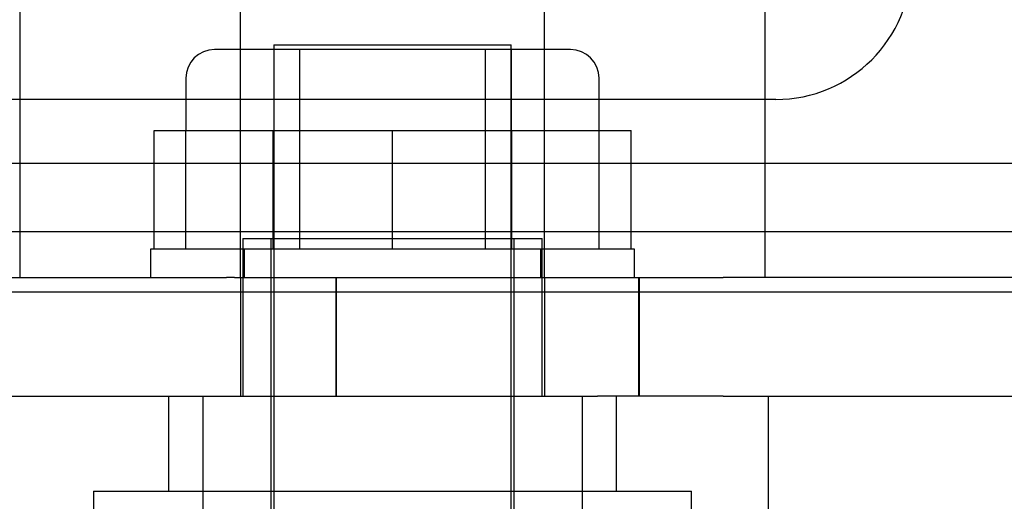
# Model space of a CAD drawing. Header units: inches. Extents: x 1 to 240, y -1 to 159.
# Tile 60 of 108: x 78.973 to 80.01, y 138.264 to 138.771. Entities that reach past the tile are written whole.
import ezdxf
from ezdxf.lldxf.tags import DXFTag

# ---------------------------------------------------------------- set-up
doc = ezdxf.new("R2010")
doc.units = ezdxf.units.IN
doc.header["$MEASUREMENT"] = 0
for name, color, linetype in [('COM43544', 7, 'Continuous'), ('COM55891', 7, 'Continuous'), ('COM56175', 7, 'Continuous'), ('COM70657-17', 7, 'Continuous'), ('Default', 7, 'Continuous'), ('HAN13060', 7, 'Continuous'), ('LOC13320', 7, 'Continuous'), ('NTS16699', 7, 'Continuous'), ('SPC87323', 7, 'Continuous'), ('STD21879', 7, 'Continuous'), ('WAM30029', 7, 'Continuous')]:
    doc.layers.add(name, color=color, linetype=linetype)
tags = doc.linetypes.add('HIDDEN2', pattern=[0.1875, 0.125, -0.0625]).pattern_tags.tags
tags[6:7] = [DXFTag(74, 4), DXFTag(75, 0), DXFTag(340, '0'), DXFTag(46, 0.0), DXFTag(50, 0.0), DXFTag(44, 0.0), DXFTag(45, 0.0)]
tags[4:5] = [DXFTag(74, 4), DXFTag(75, 0), DXFTag(340, '0'), DXFTag(46, 0.0), DXFTag(50, 0.0), DXFTag(44, 0.0), DXFTag(45, 0.0)]

# ---------------------------------------------------------------- blocks, each defined once
blk = doc.blocks.new('SE4')
at = {"layer": 'COM43544', "color": 7, "linetype": 'HIDDEN2'}
blk.add_line((82.9288, 138.6197), (51.872, 138.6197), dxfattribs=at)
at = {"layer": 'COM43544', "color": 7, "linetype": 'Continuous'}
blk.add_line((82.9288, 138.5477), (51.872, 138.5477), dxfattribs=at)
at = {"layer": 'COM55891', "color": 7, "linetype": 'HIDDEN2'}
for p, q in [((79.4761, 138.687), (78.8726, 138.687)), ((79.6529, 138.687), (79.4761, 138.687)), ((79.7693, 138.687), (79.6529, 138.687))]:
    blk.add_line(p, q, dxfattribs=at)
blk.add_arc((79.7693, 138.83), 0.143, 270, 0, dxfattribs=at)
at = {"layer": 'COM56175', "color": 7, "linetype": 'HIDDEN2'}
for p, q in [((78.4263, 138.4995), (79.1909, 138.4995)), ((79.1994, 138.4995), (79.2931, 138.4995)), ((79.2931, 138.4995), (79.544, 138.4995)), ((79.3062, 138.3745), (79.3062, 138.4995)), ((79.3067, 138.3745), (79.3067, 138.4995)), ((79.544, 138.4995), (79.5815, 138.4995)), ((79.5815, 138.4995), (79.714, 138.4995)), ((79.6252, 138.3745), (79.6252, 138.4995)), ((79.6257, 138.3745), (79.6257, 138.4995)), ((80.1027, 138.4995), (79.714, 138.4995)), ((78.4252, 138.3745), (79.2931, 138.3745)), ((79.2931, 138.3745), (79.544, 138.3745)), ((79.544, 138.3745), (79.5815, 138.3745)), ((79.714, 138.3745), (79.5815, 138.3745)), ((79.714, 138.3745), (80.1027, 138.3745))]:
    blk.add_line(p, q, dxfattribs=at)
at = {"layer": 'COM70657-17', "color": 7, "linetype": 'Continuous'}
blk.add_line((52.7508, 138.4845), (80.7316, 138.4845), dxfattribs=at)
at = {"layer": 'HAN13060', "color": 7, "linetype": 'HIDDEN2'}
for p, q in [((79.2057, 138.4995), (79.2057, 138.3745)), ((79.5257, 138.4995), (79.5257, 138.3745)), ((79.1661, 138.3745), (79.1661, 137.6725)), ((79.5653, 138.3745), (79.5653, 137.6725)), ((79.7612, 138.3745), (79.7612, 137.6725))]:
    blk.add_line(p, q, dxfattribs=at)
at = {"layer": 'LOC13320', "color": 7, "linetype": 'HIDDEN2'}
for p, q in [((79.2082, 138.5405), (79.5232, 138.5405)), ((79.2082, 138.5405), (79.2082, 138.3745)), ((79.2377, 138.5405), (79.2377, 137.8235)), ((79.4937, 137.8235), (79.4937, 138.5405)), ((79.5232, 138.3745), (79.5232, 138.5405)), ((79.1297, 138.3745), (79.1297, 138.2745)), ((79.6017, 138.2745), (79.6017, 138.3745)), ((79.0507, 138.2745), (79.6807, 138.2745)), ((79.0507, 138.2745), (79.0507, 137.7445)), ((79.6807, 137.7445), (79.6807, 138.2745))]:
    blk.add_line(p, q, dxfattribs=at)
at = {"layer": 'NTS16699', "color": 7, "linetype": 'HIDDEN2'}
for p, q in [((79.5532, 138.7395), (79.1782, 138.7395)), ((79.2407, 138.7395), (79.2407, 138.5295)), ((79.2678, 138.7395), (79.2678, 138.5295)), ((79.4637, 138.5295), (79.4637, 138.7395)), ((79.4907, 138.7395), (79.4907, 138.5295)), ((79.1482, 138.7095), (79.1482, 138.6545)), ((79.5832, 138.6545), (79.5832, 138.7095)), ((79.1146, 138.6545), (79.1482, 138.6545)), ((79.1146, 138.5295), (79.1146, 138.6545)), ((79.1482, 138.6545), (79.257, 138.6545)), ((79.1482, 138.5295), (79.1482, 138.6545)), ((79.2401, 138.5295), (79.2401, 138.6545)), ((79.257, 138.6545), (79.3657, 138.6545)), ((79.3657, 138.6545), (79.4745, 138.6545)), ((79.3657, 138.5295), (79.3657, 138.6545)), ((79.4745, 138.6545), (79.5832, 138.6545)), ((79.4913, 138.5295), (79.4913, 138.6545)), ((79.5832, 138.5295), (79.5832, 138.6545)), ((79.5832, 138.6545), (79.6169, 138.6545)), ((79.6169, 138.5295), (79.6169, 138.6545))]:
    blk.add_line(p, q, dxfattribs=at)
for centre, start, end in [((79.1782, 138.7095), 90, 180), ((79.5532, 138.7095), 0, 90)]:
    blk.add_arc(centre, 0.03, start, end, dxfattribs=at)
at = {"layer": 'SPC87323', "color": 7, "linetype": 'HIDDEN2'}
for p, q in [((79.2057, 138.4995), (79.2057, 139.5295)), ((79.5257, 138.4995), (79.5257, 139.5295)), ((78.9732, 139.4045), (78.9732, 138.4995)), ((79.7582, 138.4995), (79.7582, 139.4045))]:
    blk.add_line(p, q, dxfattribs=at)
at = {"layer": 'STD21879', "color": 7, "linetype": 'HIDDEN2'}
for p, q in [((79.2407, 138.7445), (79.4907, 138.7445)), ((79.2407, 138.7445), (79.2407, 137.7758)), ((79.4907, 137.7758), (79.4907, 138.7445))]:
    blk.add_line(p, q, dxfattribs=at)
at = {"layer": 'WAM30029', "color": 7, "linetype": 'HIDDEN2'}
for p, q in [((79.6207, 138.5295), (79.1107, 138.5295)), ((79.1107, 138.5295), (79.1107, 138.4995)), ((79.2095, 138.5295), (79.2095, 138.4995)), ((79.522, 138.4995), (79.522, 138.5295)), ((79.6207, 138.4995), (79.6207, 138.5295)), ((79.1994, 138.4995), (79.1909, 138.4995))]:
    blk.add_line(p, q, dxfattribs=at)

msp = doc.modelspace()

# ---------------------------------------------------------------- block references
at = {"layer": 'Default'}
msp.add_blockref('SE4', (0, 0), dxfattribs=at)

doc.saveas('drawing.dxf')
